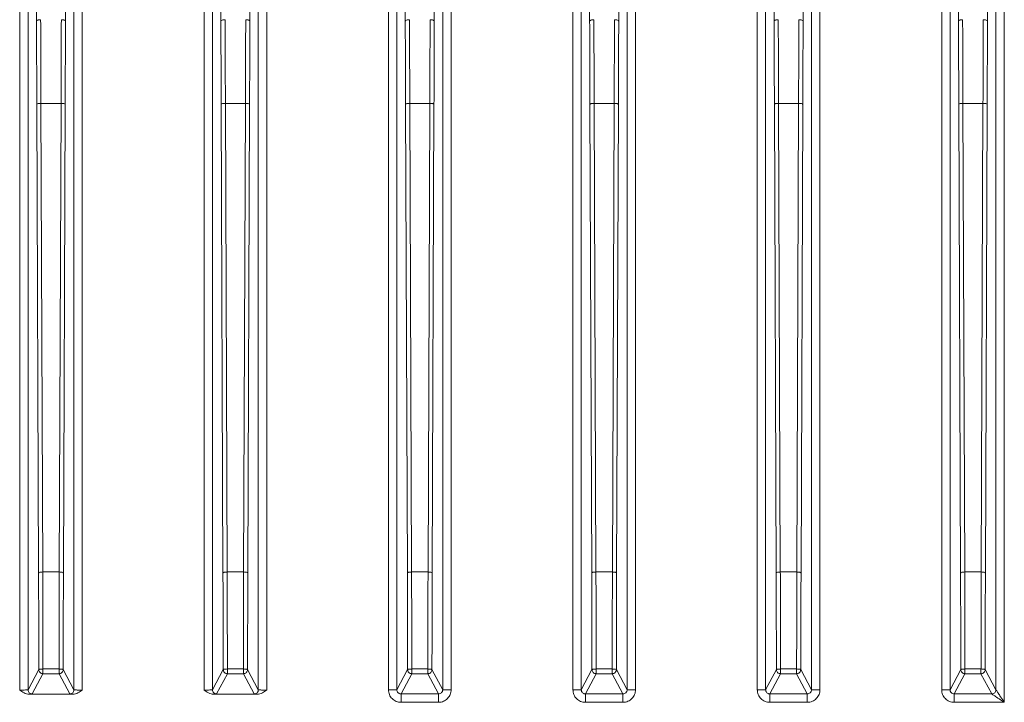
# Model space of a CAD drawing. Header units: millimetres. Extents: x -806 to 2023, y 502 to 1658.
# Tile 38 of 48: x 1522 to 1639, y 1089 to 1170. Entities that reach past the tile are written whole.
import ezdxf

# ---------------------------------------------------------------- set-up
doc = ezdxf.new("R2010")
doc.units = ezdxf.units.MM

# ---------------------------------------------------------------- blocks, each defined once
blk = doc.blocks.new('Drawing View13')
at = {"color": 7, "linetype": 'Continuous', "lineweight": 18}
for p, q in [((139.8, -18.16), (139.8, 133.83)), ((140.8, 133.79), (140.8, -18.12)), ((146.27, -18.12), (146.27, 133.79)), ((147.27, 133.83), (147.27, -18.16)), ((161.8, -18.16), (161.8, 133.83)), ((162.8, 133.79), (162.8, -18.12)), ((168.27, -18.12), (168.27, 133.79)), ((169.27, 133.83), (169.27, -18.16)), ((183.8, -18.12), (183.8, 133.83)), ((184.8, 133.79), (184.8, -18.12)), ((190.27, -18.12), (190.27, 133.79)), ((191.27, 133.83), (191.27, -18.12)), ((205.8, -18.12), (205.8, 133.83)), ((206.8, 133.79), (206.8, -18.12)), ((212.27, -18.12), (212.27, 133.79)), ((213.27, 133.83), (213.27, -18.12)), ((227.8, -18.12), (227.8, 133.83)), ((228.8, 133.79), (228.8, -18.12)), ((234.27, -18.12), (234.27, 133.79)), ((235.27, 133.83), (235.27, -18.12)), ((249.8, -18.12), (249.8, 133.83)), ((250.8, 133.79), (250.8, -18.12)), ((256.27, -18.12), (256.27, 133.79)), ((257.27, 133.83), (257.27, -19.62)), ((141.8, 61.62), (141.52, 114.14)), ((145.55, 114.14), (145.27, 61.62)), ((163.8, 61.62), (163.52, 114.14)), ((167.55, 114.14), (167.27, 61.62)), ((185.8, 61.62), (185.52, 114.14)), ((189.55, 114.14), (189.27, 61.62)), ((207.8, 61.62), (207.52, 114.14)), ((211.55, 114.14), (211.27, 61.62)), ((229.8, 61.62), (229.52, 114.14)), ((233.55, 114.14), (233.27, 61.62)), ((251.8, 61.62), (251.52, 114.14)), ((255.55, 114.14), (255.27, 61.62)), ((142.05, -4.2), (141.84, 51.7)), ((142.55, -4.07), (142.34, 51.82)), ((142.34, 51.82), (144.73, 51.82)), ((144.73, 51.82), (144.52, -4.07)), ((145.23, 51.7), (145.02, -4.2)), ((164.05, -4.2), (163.84, 51.7)), ((164.55, -4.07), (164.34, 51.82)), ((164.34, 51.82), (166.73, 51.82)), ((166.73, 51.82), (166.52, -4.07)), ((167.23, 51.7), (167.02, -4.2)), ((186.05, -4.2), (185.84, 51.7)), ((186.55, -4.07), (186.34, 51.82)), ((186.34, 51.82), (188.73, 51.82)), ((188.73, 51.82), (188.52, -4.07)), ((189.23, 51.7), (189.02, -4.2)), ((208.05, -4.2), (207.84, 51.7)), ((208.55, -4.07), (208.34, 51.82)), ((208.34, 51.82), (210.73, 51.82)), ((210.73, 51.82), (210.52, -4.07)), ((211.23, 51.7), (211.02, -4.2)), ((230.05, -4.2), (229.84, 51.7)), ((230.55, -4.07), (230.34, 51.82)), ((230.34, 51.82), (232.73, 51.82)), ((232.73, 51.82), (232.52, -4.07)), ((233.23, 51.7), (233.02, -4.2)), ((252.05, -4.2), (251.84, 51.7)), ((252.55, -4.07), (252.34, 51.82)), ((252.34, 51.82), (254.73, 51.82)), ((254.73, 51.82), (254.52, -4.07)), ((255.23, 51.7), (255.02, -4.2)), ((144.52, -4.07), (142.55, -4.07)), ((166.52, -4.07), (164.55, -4.07)), ((188.52, -4.07), (186.55, -4.07)), ((210.52, -4.07), (208.55, -4.07)), ((232.52, -4.07), (230.55, -4.07)), ((254.52, -4.07), (252.55, -4.07)), ((140.8, -18.12), (142.08, -15.71)), ((141.3, -18.62), (142.58, -16.21)), ((142.58, -15.64), (144.49, -15.64)), ((142.58, -16.21), (144.49, -16.21)), ((144.49, -16.21), (145.77, -18.62)), ((144.99, -15.71), (146.27, -18.12)), ((162.8, -18.12), (164.08, -15.71)), ((163.3, -18.62), (164.58, -16.21)), ((164.58, -15.64), (166.52, -15.64)), ((164.58, -16.21), (166.49, -16.21)), ((166.49, -16.21), (167.77, -18.62)), ((166.99, -15.71), (168.27, -18.12)), ((184.8, -18.12), (186.08, -15.71)), ((185.3, -18.62), (186.58, -16.21)), ((186.58, -15.64), (188.49, -15.64)), ((186.58, -16.21), (188.49, -16.21)), ((188.49, -16.21), (189.77, -18.62)), ((188.99, -15.71), (190.27, -18.12)), ((206.8, -18.12), (208.08, -15.71)), ((207.3, -18.62), (208.58, -16.21)), ((208.58, -15.64), (210.49, -15.64)), ((208.58, -16.21), (210.49, -16.21)), ((210.49, -16.21), (211.77, -18.62)), ((210.99, -15.71), (212.27, -18.12)), ((228.8, -18.12), (230.08, -15.71)), ((229.3, -18.62), (230.58, -16.21)), ((230.58, -15.64), (232.49, -15.64)), ((230.58, -16.21), (232.49, -16.21)), ((232.49, -16.21), (233.77, -18.62)), ((232.99, -15.71), (234.27, -18.12)), ((250.8, -18.12), (252.08, -15.71)), ((251.3, -18.62), (252.58, -16.21)), ((252.58, -15.64), (254.52, -15.64)), ((252.58, -16.21), (254.49, -16.21)), ((254.49, -16.21), (255.77, -18.62)), ((254.99, -15.71), (256.27, -18.12)), ((140.9, -18.65), (146.16, -18.65)), ((162.9, -18.65), (168.16, -18.65)), ((189.77, -18.62), (185.3, -18.62)), ((211.77, -18.62), (207.3, -18.62)), ((233.77, -18.62), (229.3, -18.62)), ((255.77, -18.62), (251.3, -18.62)), ((185.3, -19.62), (189.77, -19.62)), ((207.3, -19.62), (211.77, -19.62)), ((229.3, -19.62), (233.77, -19.62)), ((251.3, -19.62), (257.27, -19.62))]:
    blk.add_line(p, q, dxfattribs=at)
for points in [[(141.8, 61.62), (141.81, 61.64), (141.82, 61.69), (141.94, 61.75), (142.1, 61.79), (142.23, 61.79), (142.3, 61.8)], [(141.84, 51.7), (141.84, 53.37), (141.82, 56.72), (141.81, 59.99), (141.8, 61.62)], [(145.27, 61.62), (145.26, 61.64), (145.25, 61.69), (145.13, 61.75), (144.97, 61.79), (144.84, 61.79), (144.77, 61.8)], [(145.27, 61.62), (145.26, 59.99), (145.25, 56.72), (145.23, 53.37), (145.23, 51.7)], [(163.8, 61.62), (163.81, 61.64), (163.82, 61.69), (163.94, 61.75), (164.1, 61.79), (164.23, 61.79), (164.3, 61.8)], [(163.84, 51.7), (163.84, 53.37), (163.82, 56.72), (163.81, 59.99), (163.8, 61.62)], [(167.27, 61.62), (167.26, 61.64), (167.25, 61.69), (167.13, 61.75), (166.97, 61.79), (166.84, 61.79), (166.77, 61.8)], [(167.27, 61.62), (167.26, 59.99), (167.25, 56.72), (167.23, 53.37), (167.23, 51.7)], [(185.8, 61.62), (185.81, 61.64), (185.82, 61.69), (185.94, 61.75), (186.1, 61.79), (186.23, 61.79), (186.3, 61.8)], [(185.84, 51.7), (185.84, 53.37), (185.82, 56.72), (185.81, 59.99), (185.8, 61.62)], [(189.27, 61.62), (189.26, 61.64), (189.25, 61.69), (189.13, 61.75), (188.97, 61.79), (188.84, 61.79), (188.77, 61.8)], [(189.27, 61.62), (189.26, 59.99), (189.25, 56.72), (189.23, 53.37), (189.23, 51.7)], [(207.8, 61.62), (207.81, 61.64), (207.82, 61.69), (207.94, 61.75), (208.1, 61.79), (208.23, 61.79), (208.3, 61.8)], [(207.84, 51.7), (207.84, 53.37), (207.82, 56.72), (207.81, 59.99), (207.8, 61.62)], [(211.27, 61.62), (211.26, 61.64), (211.25, 61.69), (211.13, 61.75), (210.97, 61.79), (210.84, 61.79), (210.77, 61.8)], [(211.27, 61.62), (211.26, 59.99), (211.25, 56.72), (211.23, 53.37), (211.23, 51.7)], [(229.8, 61.62), (229.81, 61.64), (229.82, 61.69), (229.94, 61.75), (230.1, 61.79), (230.23, 61.79), (230.3, 61.8)], [(229.84, 51.7), (229.84, 53.37), (229.82, 56.72), (229.81, 59.99), (229.8, 61.62)], [(233.27, 61.62), (233.26, 61.64), (233.25, 61.69), (233.13, 61.75), (232.97, 61.79), (232.84, 61.79), (232.77, 61.8)], [(233.27, 61.62), (233.26, 59.99), (233.25, 56.72), (233.23, 53.37), (233.23, 51.7)], [(251.8, 61.62), (251.81, 61.64), (251.82, 61.69), (251.94, 61.75), (252.1, 61.79), (252.23, 61.79), (252.3, 61.8)], [(251.84, 51.7), (251.84, 53.37), (251.82, 56.72), (251.81, 59.99), (251.8, 61.62)], [(255.27, 61.62), (255.26, 61.64), (255.25, 61.69), (255.13, 61.75), (254.97, 61.79), (254.84, 61.79), (254.77, 61.8)], [(255.27, 61.62), (255.26, 59.99), (255.25, 56.72), (255.23, 53.37), (255.23, 51.7)], [(141.84, 51.7), (141.85, 51.71), (141.87, 51.75), (141.98, 51.79), (142.15, 51.82), (142.28, 51.82), (142.34, 51.82)], [(145.23, 51.7), (145.22, 51.71), (145.2, 51.75), (145.08, 51.79), (144.92, 51.82), (144.79, 51.82), (144.73, 51.82)], [(163.84, 51.7), (163.85, 51.71), (163.87, 51.75), (163.98, 51.79), (164.15, 51.82), (164.28, 51.82), (164.34, 51.82)], [(167.23, 51.7), (167.22, 51.71), (167.2, 51.75), (167.08, 51.79), (166.92, 51.82), (166.79, 51.82), (166.73, 51.82)], [(185.84, 51.7), (185.85, 51.71), (185.87, 51.75), (185.98, 51.79), (186.15, 51.82), (186.28, 51.82), (186.34, 51.82)], [(189.23, 51.7), (189.22, 51.71), (189.2, 51.75), (189.08, 51.79), (188.92, 51.82), (188.79, 51.82), (188.73, 51.82)], [(207.84, 51.7), (207.85, 51.71), (207.87, 51.75), (207.98, 51.79), (208.15, 51.82), (208.28, 51.82), (208.34, 51.82)], [(211.23, 51.7), (211.22, 51.71), (211.2, 51.75), (211.08, 51.79), (210.92, 51.82), (210.79, 51.82), (210.73, 51.82)], [(229.84, 51.7), (229.85, 51.71), (229.87, 51.75), (229.98, 51.79), (230.15, 51.82), (230.28, 51.82), (230.34, 51.82)], [(233.23, 51.7), (233.22, 51.71), (233.2, 51.75), (233.08, 51.79), (232.92, 51.82), (232.79, 51.82), (232.73, 51.82)], [(251.84, 51.7), (251.85, 51.71), (251.87, 51.75), (251.98, 51.79), (252.15, 51.82), (252.28, 51.82), (252.34, 51.82)], [(255.23, 51.7), (255.22, 51.71), (255.2, 51.75), (255.08, 51.79), (254.92, 51.82), (254.79, 51.82), (254.73, 51.82)], [(142.05, -4.2), (142.06, -4.18), (142.08, -4.15), (142.19, -4.11), (142.36, -4.08), (142.49, -4.08), (142.55, -4.07)], [(142.08, -15.71), (142.08, -13.78), (142.07, -9.91), (142.06, -6.1), (142.05, -4.2)], [(145.02, -4.2), (145.01, -4.18), (144.99, -4.15), (144.88, -4.11), (144.71, -4.08), (144.58, -4.08), (144.52, -4.07)], [(145.02, -4.2), (145.01, -6.1), (145, -9.91), (144.99, -13.78), (144.99, -15.71)], [(164.05, -4.2), (164.06, -4.18), (164.08, -4.15), (164.19, -4.11), (164.36, -4.08), (164.49, -4.08), (164.55, -4.07)], [(164.08, -15.71), (164.08, -13.78), (164.07, -9.91), (164.06, -6.1), (164.05, -4.2)], [(167.02, -4.2), (167.01, -4.18), (166.99, -4.15), (166.88, -4.11), (166.71, -4.08), (166.58, -4.08), (166.52, -4.07)], [(167.02, -4.2), (167.01, -6.1), (167, -9.91), (166.99, -13.78), (166.99, -15.71)], [(186.05, -4.2), (186.06, -4.18), (186.08, -4.15), (186.19, -4.11), (186.36, -4.08), (186.49, -4.08), (186.55, -4.07)], [(186.08, -15.71), (186.08, -13.78), (186.07, -9.91), (186.06, -6.1), (186.05, -4.2)], [(189.02, -4.2), (189.01, -4.18), (188.99, -4.15), (188.88, -4.11), (188.71, -4.08), (188.58, -4.08), (188.52, -4.07)], [(189.02, -4.2), (189.01, -6.1), (189, -9.91), (188.99, -13.78), (188.99, -15.71)], [(208.05, -4.2), (208.06, -4.18), (208.08, -4.15), (208.19, -4.11), (208.36, -4.08), (208.49, -4.08), (208.55, -4.07)], [(208.08, -15.71), (208.08, -13.78), (208.07, -9.91), (208.06, -6.1), (208.05, -4.2)], [(211.02, -4.2), (211.01, -4.18), (210.99, -4.15), (210.88, -4.11), (210.71, -4.08), (210.58, -4.08), (210.52, -4.07)], [(211.02, -4.2), (211.01, -6.1), (211, -9.91), (210.99, -13.78), (210.99, -15.71)], [(230.05, -4.2), (230.06, -4.18), (230.08, -4.15), (230.19, -4.11), (230.36, -4.08), (230.49, -4.08), (230.55, -4.07)], [(230.08, -15.71), (230.08, -13.78), (230.07, -9.91), (230.06, -6.1), (230.05, -4.2)], [(233.02, -4.2), (233.01, -4.18), (232.99, -4.15), (232.88, -4.11), (232.71, -4.08), (232.58, -4.08), (232.52, -4.07)], [(233.02, -4.2), (233.01, -6.1), (233, -9.91), (232.99, -13.78), (232.99, -15.71)], [(252.05, -4.2), (252.06, -4.18), (252.08, -4.15), (252.19, -4.11), (252.36, -4.08), (252.49, -4.08), (252.55, -4.07)], [(252.08, -15.71), (252.08, -13.78), (252.07, -9.91), (252.06, -6.1), (252.05, -4.2)], [(255.02, -4.2), (255.01, -4.18), (254.99, -4.15), (254.88, -4.11), (254.71, -4.08), (254.58, -4.08), (254.52, -4.07)], [(255.02, -4.2), (255.01, -6.1), (255, -9.91), (254.99, -13.78), (254.99, -15.71)], [(142.08, -15.71), (142.09, -15.71), (142.11, -15.69), (142.22, -15.66), (142.39, -15.65), (142.52, -15.65), (142.58, -15.64)], [(142.58, -16.21), (142.52, -16.21), (142.39, -16.19), (142.22, -16.08), (142.11, -15.91), (142.09, -15.78), (142.08, -15.71)], [(142.58, -16.02), (142.58, -15.99), (142.58, -15.94), (142.58, -15.84), (142.58, -15.74), (142.58, -15.68), (142.58, -15.64)], [(144.49, -15.64), (144.55, -15.65), (144.68, -15.65), (144.85, -15.66), (144.96, -15.69), (144.98, -15.71), (144.99, -15.71)], [(144.99, -15.71), (144.98, -15.78), (144.96, -15.91), (144.85, -16.08), (144.68, -16.19), (144.55, -16.21), (144.49, -16.21)], [(144.49, -16.1), (144.49, -16.13), (144.49, -16.2), (144.49, -16.21), (144.49, -16.21)], [(164.58, -16.21), (164.52, -16.21), (164.39, -16.19), (164.22, -16.08), (164.11, -15.91), (164.09, -15.78), (164.08, -15.71)], [(164.58, -16.21), (164.58, -16.21), (164.58, -16.2), (164.58, -16.16), (164.58, -16.11), (164.58, -16.03), (164.58, -15.95), (164.58, -15.85), (164.58, -15.75), (164.58, -15.68), (164.58, -15.64)], [(166.99, -15.71), (166.98, -15.78), (166.96, -15.91), (166.85, -16.08), (166.68, -16.19), (166.55, -16.21), (166.49, -16.21)], [(166.49, -16.02), (166.49, -16.05), (166.49, -16.1), (166.49, -16.16), (166.49, -16.2), (166.49, -16.21), (166.49, -16.21)], [(166.52, -15.64), (166.58, -15.65), (166.7, -15.65), (166.86, -15.67), (166.96, -15.69), (166.98, -15.71), (166.99, -15.71)], [(186.08, -15.71), (186.09, -15.71), (186.11, -15.69), (186.22, -15.66), (186.39, -15.65), (186.52, -15.65), (186.58, -15.64)], [(186.58, -16.21), (186.52, -16.21), (186.39, -16.19), (186.22, -16.08), (186.11, -15.91), (186.09, -15.78), (186.08, -15.71)], [(186.58, -16.02), (186.58, -15.99), (186.58, -15.94), (186.58, -15.84), (186.58, -15.74), (186.58, -15.68), (186.58, -15.64)], [(188.49, -15.64), (188.49, -15.68), (188.49, -15.75), (188.49, -15.85), (188.49, -15.94), (188.49, -16.03), (188.49, -16.1), (188.49, -16.16), (188.49, -16.2), (188.49, -16.21), (188.49, -16.21)], [(188.99, -15.71), (188.98, -15.78), (188.96, -15.91), (188.85, -16.08), (188.68, -16.19), (188.55, -16.21), (188.49, -16.21)], [(208.08, -15.71), (208.09, -15.71), (208.11, -15.69), (208.22, -15.66), (208.39, -15.65), (208.52, -15.65), (208.58, -15.64)], [(208.58, -16.21), (208.52, -16.21), (208.39, -16.19), (208.22, -16.08), (208.11, -15.91), (208.09, -15.78), (208.08, -15.71)], [(208.58, -16.02), (208.58, -15.99), (208.58, -15.94), (208.58, -15.84), (208.58, -15.74), (208.58, -15.68), (208.58, -15.64)], [(210.49, -15.64), (210.55, -15.65), (210.68, -15.65), (210.85, -15.66), (210.96, -15.69), (210.98, -15.71), (210.99, -15.71)], [(210.49, -15.64), (210.49, -15.68), (210.49, -15.75), (210.49, -15.85), (210.49, -15.95), (210.49, -16.03), (210.49, -16.11), (210.49, -16.16), (210.49, -16.2), (210.49, -16.21), (210.49, -16.21)], [(210.99, -15.71), (210.98, -15.78), (210.96, -15.91), (210.85, -16.08), (210.68, -16.19), (210.55, -16.21), (210.49, -16.21)], [(230.08, -15.71), (230.09, -15.71), (230.11, -15.69), (230.22, -15.66), (230.39, -15.65), (230.52, -15.65), (230.58, -15.64)], [(230.58, -16.21), (230.52, -16.21), (230.39, -16.19), (230.22, -16.08), (230.11, -15.91), (230.09, -15.78), (230.08, -15.71)], [(230.58, -16.02), (230.58, -15.99), (230.58, -15.94), (230.58, -15.84), (230.58, -15.74), (230.58, -15.68), (230.58, -15.64)], [(232.49, -15.64), (232.55, -15.65), (232.68, -15.65), (232.85, -15.66), (232.96, -15.69), (232.98, -15.71), (232.99, -15.71)], [(232.49, -15.64), (232.49, -15.68), (232.49, -15.75), (232.49, -15.85), (232.49, -15.95), (232.49, -16.03), (232.49, -16.11), (232.49, -16.16), (232.49, -16.2), (232.49, -16.21), (232.49, -16.21)], [(232.99, -15.71), (232.98, -15.78), (232.96, -15.91), (232.85, -16.08), (232.68, -16.19), (232.55, -16.21), (232.49, -16.21)], [(252.08, -15.71), (252.09, -15.71), (252.11, -15.69), (252.22, -15.66), (252.39, -15.65), (252.52, -15.65), (252.58, -15.64)], [(252.58, -16.21), (252.52, -16.21), (252.39, -16.19), (252.22, -16.08), (252.11, -15.91), (252.09, -15.78), (252.08, -15.71)], [(252.58, -16.02), (252.58, -15.99), (252.58, -15.94), (252.58, -15.84), (252.58, -15.74), (252.58, -15.68), (252.58, -15.64)], [(254.99, -15.71), (254.98, -15.78), (254.96, -15.91), (254.85, -16.08), (254.68, -16.19), (254.55, -16.21), (254.49, -16.21)], [(254.49, -16.02), (254.49, -16.05), (254.49, -16.1), (254.49, -16.16), (254.49, -16.2), (254.49, -16.21), (254.49, -16.21)], [(254.52, -15.64), (254.58, -15.65), (254.7, -15.65), (254.86, -15.67), (254.96, -15.69), (254.98, -15.71), (254.99, -15.71)], [(140.8, -18.12), (140.81, -18.19), (140.82, -18.32), (140.94, -18.49), (141.1, -18.6), (141.23, -18.62), (141.3, -18.62)], [(145.77, -18.62), (145.84, -18.62), (145.97, -18.6), (146.13, -18.49), (146.25, -18.32), (146.26, -18.19), (146.27, -18.12)], [(162.8, -18.12), (162.81, -18.19), (162.82, -18.32), (162.94, -18.49), (163.1, -18.6), (163.23, -18.62), (163.3, -18.62)], [(167.77, -18.62), (167.84, -18.62), (167.97, -18.6), (168.13, -18.49), (168.25, -18.32), (168.26, -18.19), (168.27, -18.12)], [(184.8, -18.12), (184.78, -18.12), (184.75, -18.12), (184.52, -18.12), (184.19, -18.12), (183.93, -18.12), (183.8, -18.12)], [(185.3, -18.62), (185.3, -18.64), (185.3, -18.68), (185.3, -18.91), (185.3, -19.24), (185.3, -19.49), (185.3, -19.62)], [(189.77, -19.62), (189.77, -19.49), (189.77, -19.24), (189.77, -18.91), (189.77, -18.68), (189.77, -18.64), (189.77, -18.62)], [(191.27, -18.12), (191.14, -18.12), (190.88, -18.12), (190.55, -18.12), (190.32, -18.12), (190.29, -18.12), (190.27, -18.12)], [(206.8, -18.12), (206.78, -18.12), (206.75, -18.12), (206.52, -18.12), (206.19, -18.12), (205.93, -18.12), (205.8, -18.12)], [(207.3, -18.62), (207.3, -18.64), (207.3, -18.68), (207.3, -18.91), (207.3, -19.24), (207.3, -19.49), (207.3, -19.62)], [(211.77, -19.62), (211.77, -19.49), (211.77, -19.24), (211.77, -18.91), (211.77, -18.68), (211.77, -18.64), (211.77, -18.62)], [(213.27, -18.12), (213.14, -18.12), (212.88, -18.12), (212.55, -18.12), (212.32, -18.12), (212.29, -18.12), (212.27, -18.12)], [(228.8, -18.12), (228.78, -18.12), (228.75, -18.12), (228.52, -18.12), (228.19, -18.12), (227.93, -18.12), (227.8, -18.12)], [(229.3, -18.62), (229.3, -18.64), (229.3, -18.68), (229.3, -18.91), (229.3, -19.24), (229.3, -19.49), (229.3, -19.62)], [(233.77, -19.62), (233.77, -19.49), (233.77, -19.24), (233.77, -18.91), (233.77, -18.68), (233.77, -18.64), (233.77, -18.62)], [(235.27, -18.12), (235.14, -18.12), (234.88, -18.12), (234.55, -18.12), (234.32, -18.12), (234.29, -18.12), (234.27, -18.12)], [(250.8, -18.12), (250.78, -18.12), (250.75, -18.12), (250.52, -18.12), (250.19, -18.12), (249.93, -18.12), (249.8, -18.12)], [(251.3, -18.62), (251.3, -18.64), (251.3, -18.68), (251.3, -18.91), (251.3, -19.24), (251.3, -19.49), (251.3, -19.62)], [(255.77, -18.62), (255.84, -18.62), (255.97, -18.6), (256.13, -18.49), (256.25, -18.32), (256.26, -18.19), (256.27, -18.12)]]:
    blk.add_open_spline(points, degree=3, dxfattribs=at)
for points, knots in [([(142.34, 51.82), (142.34, 53.51), (142.32, 56.87), (142.31, 60.16), (142.3, 61.8)], [0, 0, 0, 0, 0.5, 1, 1, 1, 1]), ([(144.77, 61.8), (144.76, 60.16), (144.75, 56.87), (144.73, 53.51), (144.73, 51.82)], [0, 0, 0, 0, 0.5, 1, 1, 1, 1]), ([(164.34, 51.82), (164.34, 53.51), (164.32, 56.87), (164.31, 60.16), (164.3, 61.8)], [0, 0, 0, 0, 0.5, 1, 1, 1, 1]), ([(166.77, 61.8), (166.76, 60.16), (166.75, 56.87), (166.73, 53.51), (166.73, 51.82)], [0, 0, 0, 0, 0.5, 1, 1, 1, 1]), ([(186.34, 51.82), (186.34, 53.51), (186.32, 56.87), (186.31, 60.16), (186.3, 61.8)], [0, 0, 0, 0, 0.5, 1, 1, 1, 1]), ([(188.77, 61.8), (188.76, 60.16), (188.75, 56.87), (188.73, 53.51), (188.73, 51.82)], [0, 0, 0, 0, 0.5, 1, 1, 1, 1]), ([(208.34, 51.82), (208.34, 53.51), (208.32, 56.87), (208.31, 60.16), (208.3, 61.8)], [0, 0, 0, 0, 0.5, 1, 1, 1, 1]), ([(210.77, 61.8), (210.76, 60.16), (210.75, 56.87), (210.73, 53.51), (210.73, 51.82)], [0, 0, 0, 0, 0.5, 1, 1, 1, 1]), ([(230.34, 51.82), (230.34, 53.51), (230.32, 56.87), (230.31, 60.16), (230.3, 61.8)], [0, 0, 0, 0, 0.5, 1, 1, 1, 1]), ([(232.77, 61.8), (232.76, 60.16), (232.75, 56.87), (232.73, 53.51), (232.73, 51.82)], [0, 0, 0, 0, 0.5, 1, 1, 1, 1]), ([(252.34, 51.82), (252.34, 53.51), (252.32, 56.87), (252.31, 60.16), (252.3, 61.8)], [0, 0, 0, 0, 0.5, 1, 1, 1, 1]), ([(254.77, 61.8), (254.76, 60.16), (254.75, 56.87), (254.73, 53.51), (254.73, 51.82)], [0, 0, 0, 0, 0.5, 1, 1, 1, 1]), ([(142.58, -15.64), (142.58, -15.52), (142.58, -15.16), (142.58, -14.33), (142.58, -13.51), (142.57, -12.88), (142.57, -12.73), (142.57, -12.68), (142.57, -12.67), (142.57, -12.67), (142.57, -11.72), (142.57, -9.84), (142.57, -7.9), (142.56, -6.45), (142.56, -5.46), (142.55, -4.53), (142.55, -4.07)], [0, 0, 0, 0, 0.032704, 0.091257, 0.213361, 0.244211, 0.252086, 0.254136, 0.254689, 0.254847, 0.254927, 0.5, 0.740696, 0.757394, 0.880005, 1, 1, 1, 1]), ([(144.52, -4.07), (144.51, -5.98), (144.5, -8.81), (144.5, -11.85), (144.5, -13.32), (144.49, -14.34), (144.49, -15.17), (144.49, -15.64)], [0, 0, 0, 0, 0.499968, 0.737722, 0.787093, 0.879086, 1, 1, 1, 1]), ([(164.58, -15.64), (164.58, -15.52), (164.58, -13.56), (164.57, -10.69), (164.57, -7.29), (164.56, -5.48), (164.55, -4.51), (164.55, -4.21), (164.55, -4.11), (164.55, -4.08), (164.55, -4.07)], [0, 0, 0, 0, 0.032346, 0.501777, 0.739146, 0.916761, 0.975532, 0.992054, 0.997099, 1, 1, 1, 1]), ([(166.52, -4.07), (166.51, -5.98), (166.49, -9.81), (166.51, -13.7), (166.52, -15.64)], [0, 0, 0, 0, 0.4999984, 1, 1, 1, 1]), ([(186.58, -15.64), (186.58, -15.52), (186.58, -15.16), (186.58, -14.33), (186.58, -13.51), (186.57, -12.88), (186.57, -12.73), (186.57, -12.68), (186.57, -12.67), (186.57, -12.67), (186.57, -11.72), (186.57, -9.84), (186.57, -7.9), (186.56, -6.45), (186.56, -5.46), (186.55, -4.53), (186.55, -4.07)], [0, 0, 0, 0, 0.032711, 0.091254, 0.213353, 0.244206, 0.252083, 0.254134, 0.254688, 0.254847, 0.254927, 0.5, 0.740696, 0.757393, 0.880005, 1, 1, 1, 1]), ([(188.52, -4.07), (188.51, -5.98), (188.5, -8.81), (188.5, -11.85), (188.5, -13.32), (188.49, -14.34), (188.49, -15.17), (188.49, -15.64)], [0, 0, 0, 0, 0.499968, 0.737718, 0.787079, 0.879085, 1, 1, 1, 1]), ([(208.58, -15.64), (208.58, -15.52), (208.58, -15.16), (208.58, -14.33), (208.58, -13.51), (208.57, -12.88), (208.57, -12.73), (208.57, -12.68), (208.57, -12.67), (208.57, -12.67), (208.57, -11.72), (208.57, -9.84), (208.57, -7.9), (208.56, -6.45), (208.56, -5.46), (208.55, -4.53), (208.55, -4.07)], [0, 0, 0, 0, 0.0327114, 0.0912544, 0.2133529, 0.2442057, 0.2520829, 0.2541341, 0.2546879, 0.2548469, 0.2549272, 0.5000001, 0.7406962, 0.7573935, 0.8800051, 1, 1, 1, 1]), ([(210.52, -4.07), (210.51, -5.98), (210.5, -8.81), (210.5, -11.85), (210.5, -13.32), (210.49, -14.34), (210.49, -15.17), (210.49, -15.64)], [0, 0, 0, 0, 0.499968, 0.737722, 0.787093, 0.879086, 1, 1, 1, 1]), ([(230.58, -15.64), (230.58, -15.52), (230.58, -15.16), (230.58, -14.33), (230.58, -13.51), (230.57, -12.88), (230.57, -12.73), (230.57, -12.68), (230.57, -12.67), (230.57, -12.67), (230.57, -11.72), (230.57, -9.84), (230.57, -7.9), (230.56, -6.45), (230.56, -5.46), (230.55, -4.53), (230.55, -4.07)], [0, 0, 0, 0, 0.032711, 0.091254, 0.213353, 0.244206, 0.252083, 0.254134, 0.254688, 0.254847, 0.254927, 0.5, 0.740696, 0.757393, 0.880005, 1, 1, 1, 1]), ([(232.52, -4.07), (232.51, -5.98), (232.5, -8.81), (232.5, -11.85), (232.5, -13.32), (232.49, -14.34), (232.49, -15.17), (232.49, -15.64)], [0, 0, 0, 0, 0.499968, 0.737722, 0.787093, 0.879086, 1, 1, 1, 1]), ([(252.58, -15.64), (252.58, -15.52), (252.58, -15.16), (252.58, -14.33), (252.58, -13.51), (252.57, -12.88), (252.57, -12.73), (252.57, -12.68), (252.57, -12.67), (252.57, -12.67), (252.57, -11.72), (252.57, -9.84), (252.57, -7.9), (252.56, -6.45), (252.56, -5.46), (252.55, -4.53), (252.55, -4.07)], [0, 0, 0, 0, 0.032711, 0.091254, 0.213353, 0.244206, 0.252083, 0.254134, 0.254688, 0.254847, 0.254927, 0.5, 0.740696, 0.757393, 0.880005, 1, 1, 1, 1]), ([(254.52, -4.07), (254.51, -5.98), (254.49, -9.81), (254.51, -13.7), (254.52, -15.64)], [0, 0, 0, 0, 0.499998, 1, 1, 1, 1]), ([(142.58, -16.21), (142.58, -16.21), (142.58, -16.2), (142.58, -16.17), (142.58, -16.11), (142.58, -16.06), (142.58, -16.02), (142.58, -16.02)], [0, 0, 0, 0, 0.237695, 0.475389, 0.713084, 0.950779, 1, 1, 1, 1]), ([(144.49, -15.64), (144.49, -15.68), (144.49, -15.75), (144.49, -15.85), (144.49, -15.95), (144.49, -16.04), (144.49, -16.08), (144.49, -16.1)], [0, 0, 0, 0, 0.206257, 0.4125139, 0.6187709, 0.8250279, 1, 1, 1, 1]), ([(164.08, -15.71), (164.09, -15.71), (164.11, -15.69), (164.19, -15.67), (164.23, -15.67)], [0, 0, 0, 0, 0.508942, 1, 1, 1, 1]), ([(164.23, -15.67), (164.23, -15.67), (164.28, -15.66), (164.39, -15.65), (164.52, -15.65), (164.58, -15.64)], [0, 0, 0, 0, 0.017581, 0.50879, 1, 1, 1, 1]), ([(166.49, -15.64), (166.49, -15.68), (166.49, -15.75), (166.49, -15.85), (166.49, -15.94), (166.49, -15.99), (166.49, -16.02)], [0, 0, 0, 0, 0.263607, 0.527214, 0.790821, 1, 1, 1, 1]), ([(186.58, -16.21), (186.58, -16.21), (186.58, -16.2), (186.58, -16.17), (186.58, -16.11), (186.58, -16.06), (186.58, -16.02), (186.58, -16.02)], [0, 0, 0, 0, 0.236604, 0.473208, 0.709811, 0.946415, 1, 1, 1, 1]), ([(188.49, -15.64), (188.55, -15.65), (188.68, -15.65), (188.79, -15.66), (188.84, -15.67), (188.84, -15.67)], [0, 0, 0, 0, 0.491208, 0.982416, 1, 1, 1, 1]), ([(188.84, -15.67), (188.88, -15.67), (188.96, -15.69), (188.98, -15.71), (188.99, -15.71)], [0, 0, 0, 0, 0.491056, 1, 1, 1, 1]), ([(208.58, -16.21), (208.58, -16.21), (208.58, -16.2), (208.58, -16.17), (208.58, -16.11), (208.58, -16.06), (208.58, -16.02), (208.58, -16.02)], [0, 0, 0, 0, 0.236604, 0.473208, 0.709812, 0.946415, 1, 1, 1, 1]), ([(230.58, -16.21), (230.58, -16.21), (230.58, -16.2), (230.58, -16.17), (230.58, -16.11), (230.58, -16.06), (230.58, -16.02), (230.58, -16.02)], [0, 0, 0, 0, 0.236604, 0.473208, 0.709812, 0.946415, 1, 1, 1, 1]), ([(252.58, -16.21), (252.58, -16.21), (252.58, -16.21), (252.58, -16.17), (252.58, -16.11), (252.58, -16.06), (252.58, -16.02), (252.58, -16.02)], [0, 0, 0, 0, 0.235888, 0.471777, 0.707665, 0.943554, 1, 1, 1, 1]), ([(254.49, -15.64), (254.49, -15.68), (254.49, -15.75), (254.49, -15.85), (254.49, -15.94), (254.49, -15.99), (254.49, -16.02)], [0, 0, 0, 0, 0.2636065, 0.5272131, 0.7908196, 1, 1, 1, 1]), ([(140.8, -18.12), (140.79, -18.13), (140.78, -18.13), (140.69, -18.14), (140.5, -18.15), (140.18, -18.16), (139.93, -18.16), (139.8, -18.16)], [0, 0, 0, 0, 0.1542991, 0.2894076, 0.5012248, 0.7570345, 1, 1, 1, 1]), ([(139.8, -18.16), (139.97, -18.28), (140.22, -18.46), (140.61, -18.62), (140.81, -18.64), (140.9, -18.65)], [0, 0, 0, 0, 0.50012, 0.767143, 1, 1, 1, 1]), ([(140.9, -18.65), (141.02, -18.65), (141.24, -18.64), (141.28, -18.63), (141.3, -18.62)], [0, 0, 0, 0, 0.500005, 1, 1, 1, 1]), ([(145.77, -18.62), (145.79, -18.63), (145.83, -18.64), (146.05, -18.65), (146.16, -18.65)], [0, 0, 0, 0, 0.499999, 1, 1, 1, 1]), ([(146.16, -18.65), (146.26, -18.64), (146.46, -18.62), (146.85, -18.46), (147.1, -18.28), (147.27, -18.16)], [0, 0, 0, 0, 0.232713, 0.499873, 1, 1, 1, 1]), ([(147.27, -18.16), (147.14, -18.16), (146.95, -18.16), (146.72, -18.16), (146.53, -18.15), (146.38, -18.14), (146.29, -18.13), (146.28, -18.13), (146.27, -18.12)], [0, 0, 0, 0, 0.242594, 0.369618, 0.500102, 0.711805, 0.846444, 1, 1, 1, 1]), ([(162.8, -18.12), (162.79, -18.13), (162.78, -18.13), (162.69, -18.14), (162.5, -18.15), (162.18, -18.16), (161.93, -18.16), (161.8, -18.16)], [0, 0, 0, 0, 0.154299, 0.289408, 0.501225, 0.757034, 1, 1, 1, 1]), ([(161.8, -18.16), (161.97, -18.28), (162.22, -18.46), (162.61, -18.62), (162.81, -18.64), (162.9, -18.65)], [0, 0, 0, 0, 0.50012, 0.767143, 1, 1, 1, 1]), ([(162.9, -18.65), (163.02, -18.65), (163.24, -18.64), (163.28, -18.63), (163.3, -18.62)], [0, 0, 0, 0, 0.500005, 1, 1, 1, 1]), ([(167.77, -18.62), (167.79, -18.63), (167.83, -18.64), (168.05, -18.65), (168.16, -18.65)], [0, 0, 0, 0, 0.5, 1, 1, 1, 1]), ([(168.16, -18.65), (168.26, -18.64), (168.46, -18.62), (168.85, -18.46), (169.1, -18.28), (169.27, -18.16)], [0, 0, 0, 0, 0.232713, 0.499872, 1, 1, 1, 1]), ([(169.27, -18.16), (169.14, -18.16), (168.95, -18.16), (168.72, -18.16), (168.53, -18.15), (168.38, -18.14), (168.29, -18.13), (168.28, -18.13), (168.27, -18.12)], [0, 0, 0, 0, 0.242594, 0.369618, 0.500102, 0.711805, 0.846444, 1, 1, 1, 1]), ([(183.8, -18.12), (183.82, -18.32), (183.87, -18.71), (184.21, -19.21), (184.71, -19.56), (185.1, -19.6), (185.3, -19.62)], [0, 0, 0, 0, 0.249568, 0.499513, 0.749692, 1, 1, 1, 1]), ([(184.8, -18.12), (184.8, -18.16), (184.81, -18.23), (184.85, -18.35), (184.94, -18.48), (185.07, -18.57), (185.19, -18.62), (185.26, -18.62), (185.3, -18.62)], [0, 0, 0, 0, 0.135554, 0.264331, 0.500595, 0.727972, 0.858513, 1, 1, 1, 1]), ([(189.77, -18.62), (189.83, -18.62), (189.96, -18.6), (190.09, -18.51), (190.18, -18.42), (190.23, -18.33), (190.26, -18.23), (190.27, -18.16), (190.27, -18.12)], [0, 0, 0, 0, 0.233381, 0.477241, 0.603796, 0.733092, 0.865152, 1, 1, 1, 1]), ([(189.77, -19.62), (189.87, -19.62), (190.08, -19.61), (190.46, -19.48), (190.87, -19.2), (191.14, -18.78), (191.26, -18.41), (191.27, -18.22), (191.27, -18.12)], [0, 0, 0, 0, 0.131413, 0.260692, 0.504603, 0.76032, 0.880168, 1, 1, 1, 1]), ([(205.8, -18.12), (205.82, -18.32), (205.87, -18.71), (206.21, -19.21), (206.71, -19.56), (207.1, -19.6), (207.3, -19.62)], [0, 0, 0, 0, 0.2495682, 0.4995126, 0.7496918, 1, 1, 1, 1]), ([(206.8, -18.12), (206.8, -18.16), (206.81, -18.23), (206.85, -18.35), (206.94, -18.48), (207.07, -18.57), (207.19, -18.62), (207.26, -18.62), (207.3, -18.62)], [0, 0, 0, 0, 0.135554, 0.264331, 0.500595, 0.727972, 0.858513, 1, 1, 1, 1]), ([(211.77, -18.62), (211.83, -18.62), (211.96, -18.6), (212.09, -18.51), (212.18, -18.42), (212.23, -18.33), (212.26, -18.23), (212.27, -18.16), (212.27, -18.12)], [0, 0, 0, 0, 0.233383, 0.477244, 0.603799, 0.733094, 0.865153, 1, 1, 1, 1]), ([(211.77, -19.62), (211.87, -19.62), (212.08, -19.61), (212.46, -19.48), (212.87, -19.2), (213.14, -18.78), (213.26, -18.41), (213.27, -18.22), (213.27, -18.12)], [0, 0, 0, 0, 0.1314127, 0.2606921, 0.504603, 0.7603205, 0.8801681, 1, 1, 1, 1]), ([(227.8, -18.12), (227.82, -18.32), (227.87, -18.71), (228.21, -19.21), (228.71, -19.56), (229.1, -19.6), (229.3, -19.62)], [0, 0, 0, 0, 0.249568, 0.499513, 0.749692, 1, 1, 1, 1]), ([(228.8, -18.12), (228.8, -18.16), (228.81, -18.23), (228.85, -18.35), (228.94, -18.48), (229.07, -18.57), (229.19, -18.62), (229.26, -18.62), (229.3, -18.62)], [0, 0, 0, 0, 0.1355537, 0.2643307, 0.5005948, 0.7279725, 0.8585127, 1, 1, 1, 1]), ([(233.77, -18.62), (233.83, -18.62), (233.96, -18.6), (234.09, -18.51), (234.18, -18.42), (234.23, -18.33), (234.26, -18.23), (234.27, -18.16), (234.27, -18.12)], [0, 0, 0, 0, 0.233383, 0.477244, 0.603799, 0.733094, 0.865153, 1, 1, 1, 1]), ([(233.77, -19.62), (233.87, -19.62), (234.08, -19.61), (234.46, -19.48), (234.87, -19.2), (235.14, -18.78), (235.26, -18.41), (235.27, -18.22), (235.27, -18.12)], [0, 0, 0, 0, 0.131413, 0.260692, 0.504603, 0.76032, 0.880168, 1, 1, 1, 1]), ([(249.8, -18.12), (249.82, -18.32), (249.87, -18.71), (250.21, -19.21), (250.71, -19.56), (251.1, -19.6), (251.3, -19.62)], [0, 0, 0, 0, 0.249568, 0.499512, 0.749691, 1, 1, 1, 1]), ([(250.8, -18.12), (250.8, -18.16), (250.8, -18.23), (250.84, -18.33), (250.89, -18.42), (250.97, -18.51), (251.11, -18.6), (251.24, -18.62), (251.3, -18.62)], [0, 0, 0, 0, 0.134513, 0.266333, 0.395485, 0.521992, 0.766044, 1, 1, 1, 1]), ([(255.77, -18.62), (255.78, -18.63), (255.81, -18.65), (255.95, -18.74), (256.28, -18.96), (256.76, -19.28), (257.13, -19.53), (257.27, -19.62)], [0, 0, 0, 0, 0.10463, 0.204547, 0.399327, 0.761674, 1, 1, 1, 1]), ([(257.27, -19.62), (257.12, -19.4), (256.87, -19.03), (256.56, -18.56), (256.38, -18.29), (256.29, -18.16), (256.28, -18.14), (256.27, -18.12)], [0, 0, 0, 0, 0.360109, 0.60632, 0.798542, 0.899791, 1, 1, 1, 1])]:
    blk.add_open_spline(points, degree=3, knots=knots, dxfattribs=at)

msp = doc.modelspace()

# ---------------------------------------------------------------- block references
at = {"color": 7, "linetype": 'Continuous', "lineweight": 18}
msp.add_blockref('Drawing View13', (1381.85, 1108.51), dxfattribs=at)

doc.saveas('drawing.dxf')
